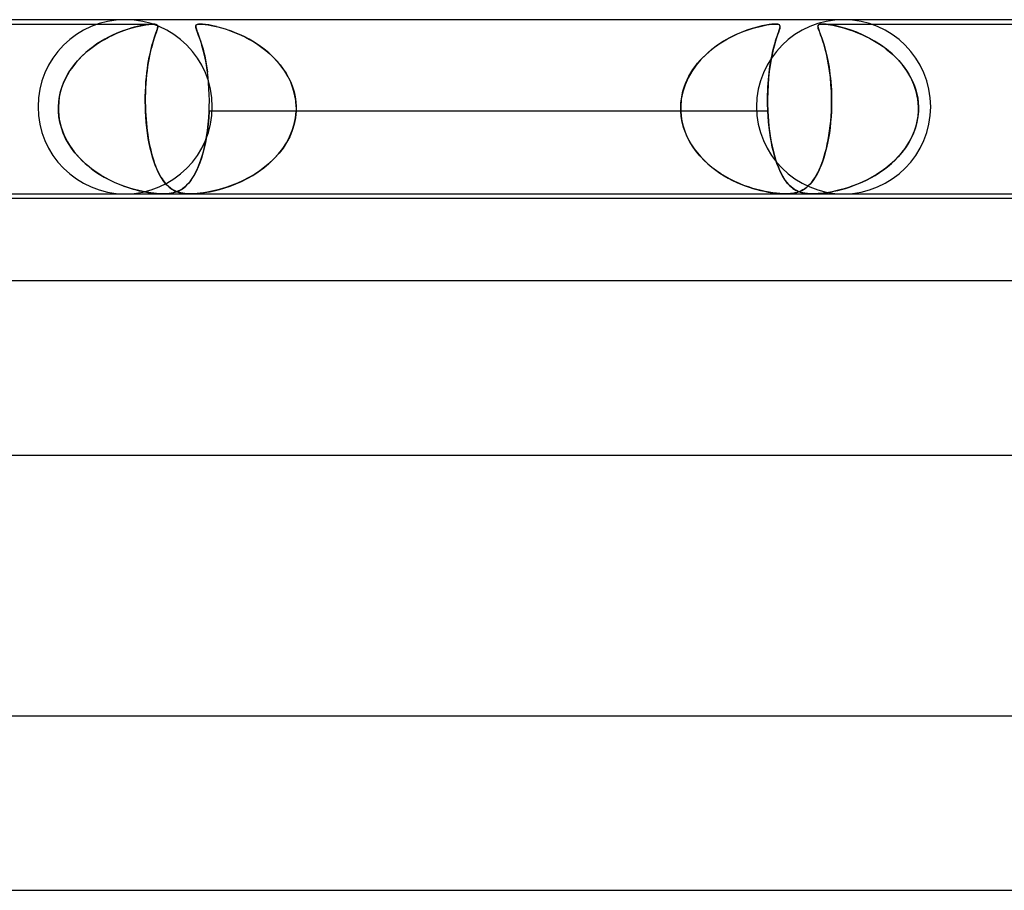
# Model space of a CAD drawing. Header units: millimetres. Extents: x -273 to 273, y -2 to 200.
# Tile 20 of 61: x -118 to -95, y 180 to 200. Entities that reach past the tile are written whole.
import ezdxf

# ---------------------------------------------------------------- set-up
doc = ezdxf.new("R2010")
doc.units = ezdxf.units.MM
doc.layers.add('HIDDEN', color=7, linetype='Continuous')
doc.layers.add('THICK', color=7, linetype='Continuous')

msp = doc.modelspace()

# ---------------------------------------------------------------- linework, layer by layer
at = {"layer": 'HIDDEN'}
for p, q in [((-128.064, 199.9), (-114.856, 199.9)), ((-114.907, 199.898), (-114.961, 199.893)), ((-114.96, 199.893), (-114.902, 199.898)), ((-114.86, 199.9), (-114.907, 199.898)), ((-114.902, 199.898), (-114.853, 199.9)), ((-114.819, 199.898), (-114.86, 199.9)), ((-114.853, 199.9), (-114.816, 199.898)), ((-114.79, 199.893), (-114.819, 199.898)), ((-114.816, 199.898), (-114.789, 199.893)), ((-113.847, 199.891), (-113.817, 199.898)), ((-113.818, 199.897), (-113.847, 199.891)), ((-113.777, 199.9), (-113.818, 199.897)), ((-113.817, 199.898), (-113.775, 199.9)), ((-113.721, 199.898), (-113.777, 199.9)), ((-113.775, 199.9), (-113.723, 199.898)), ((-113.723, 199.898), (-113.662, 199.892)), ((-113.653, 199.891), (-113.721, 199.898)), ((-100.655, 199.895), (-100.608, 199.899)), ((-100.605, 199.899), (-100.652, 199.895)), ((-100.608, 199.899), (-100.568, 199.9)), ((-100.566, 199.9), (-100.605, 199.899)), ((-100.568, 199.9), (-100.535, 199.899)), ((-100.533, 199.899), (-100.566, 199.9)), ((-100.535, 199.899), (-100.508, 199.895)), ((-100.507, 199.895), (-100.533, 199.899)), ((-99.518, 199.899), (-99.543, 199.895)), ((-99.543, 199.895), (-99.517, 199.899)), ((-99.486, 199.9), (-99.518, 199.899)), ((-99.517, 199.899), (-99.484, 199.9)), ((-99.447, 199.899), (-99.486, 199.9)), ((-99.485, 199.9), (-86.277, 199.9)), ((-99.484, 199.9), (-99.446, 199.899)), ((-99.4, 199.895), (-99.447, 199.899)), ((-99.446, 199.899), (-99.402, 199.895)), ((-115.703, 199.682), (-115.791, 199.642)), ((-115.783, 199.646), (-115.688, 199.689)), ((-115.617, 199.718), (-115.703, 199.682)), ((-115.688, 199.689), (-115.595, 199.726)), ((-115.533, 199.75), (-115.617, 199.718)), ((-115.595, 199.726), (-115.506, 199.759)), ((-115.45, 199.778), (-115.533, 199.75)), ((-115.506, 199.759), (-115.42, 199.788)), ((-115.371, 199.803), (-115.45, 199.778)), ((-115.42, 199.788), (-115.338, 199.813)), ((-115.294, 199.825), (-115.371, 199.803)), ((-115.338, 199.813), (-115.257, 199.835)), ((-115.222, 199.844), (-115.294, 199.825)), ((-115.257, 199.835), (-115.177, 199.854)), ((-115.153, 199.859), (-115.222, 199.844)), ((-115.177, 199.854), (-115.099, 199.87)), ((-115.086, 199.873), (-115.153, 199.859)), ((-115.099, 199.87), (-115.027, 199.883)), ((-115.021, 199.884), (-115.086, 199.873)), ((-115.027, 199.883), (-114.96, 199.893)), ((-114.961, 199.893), (-115.021, 199.884)), ((-114.796, 199.682), (-114.81, 199.642)), ((-114.808, 199.646), (-114.793, 199.689)), ((-114.783, 199.718), (-114.796, 199.682)), ((-114.793, 199.689), (-114.78, 199.726)), ((-114.769, 199.883), (-114.79, 199.893)), ((-114.789, 199.893), (-114.771, 199.884)), ((-114.772, 199.75), (-114.783, 199.718)), ((-114.78, 199.726), (-114.769, 199.759)), ((-114.763, 199.778), (-114.772, 199.75)), ((-114.771, 199.884), (-114.759, 199.873)), ((-114.757, 199.87), (-114.769, 199.883)), ((-114.769, 199.759), (-114.76, 199.788)), ((-114.756, 199.803), (-114.763, 199.778)), ((-114.76, 199.788), (-114.754, 199.813)), ((-114.759, 199.873), (-114.752, 199.859)), ((-114.751, 199.854), (-114.757, 199.87)), ((-114.752, 199.825), (-114.756, 199.803)), ((-114.754, 199.813), (-114.751, 199.835)), ((-114.752, 199.859), (-114.75, 199.844)), ((-114.75, 199.844), (-114.752, 199.825)), ((-114.751, 199.835), (-114.751, 199.854)), ((-113.875, 199.866), (-113.879, 199.849)), ((-113.879, 199.844), (-113.876, 199.863)), ((-113.879, 199.849), (-113.878, 199.83)), ((-113.876, 199.821), (-113.879, 199.844)), ((-113.878, 199.83), (-113.873, 199.806)), ((-113.876, 199.863), (-113.866, 199.879)), ((-113.87, 199.795), (-113.876, 199.821)), ((-113.865, 199.88), (-113.875, 199.866)), ((-113.873, 199.806), (-113.865, 199.779)), ((-113.86, 199.764), (-113.87, 199.795)), ((-113.866, 199.879), (-113.847, 199.891)), ((-113.847, 199.891), (-113.865, 199.88)), ((-113.865, 199.779), (-113.854, 199.747)), ((-113.847, 199.728), (-113.86, 199.764)), ((-113.854, 199.747), (-113.84, 199.71)), ((-113.831, 199.686), (-113.847, 199.728)), ((-113.84, 199.71), (-113.825, 199.669)), ((-113.813, 199.637), (-113.831, 199.686)), ((-113.662, 199.892), (-113.595, 199.882)), ((-113.575, 199.879), (-113.653, 199.891)), ((-113.595, 199.882), (-113.523, 199.869)), ((-113.49, 199.862), (-113.575, 199.879)), ((-113.523, 199.869), (-113.448, 199.853)), ((-113.4, 199.842), (-113.49, 199.862)), ((-113.448, 199.853), (-113.371, 199.835)), ((-113.371, 199.835), (-113.29, 199.813)), ((-113.29, 199.813), (-113.205, 199.787)), ((-113.205, 199.787), (-113.116, 199.757)), ((-113.116, 199.757), (-113.024, 199.724)), ((-112.987, 199.709), (-113.093, 199.749)), ((-113.024, 199.724), (-112.93, 199.685)), ((-112.878, 199.663), (-112.987, 199.709)), ((-112.93, 199.685), (-112.834, 199.643)), ((-101.511, 199.638), (-101.434, 199.673)), ((-101.352, 199.708), (-101.485, 199.65)), ((-101.434, 199.673), (-101.359, 199.705)), ((-101.359, 199.705), (-101.286, 199.734)), ((-101.225, 199.756), (-101.352, 199.708)), ((-101.286, 199.734), (-101.215, 199.76)), ((-101.104, 199.796), (-101.225, 199.756)), ((-101.215, 199.76), (-101.146, 199.783)), ((-101.146, 199.783), (-101.079, 199.804)), ((-100.989, 199.829), (-101.104, 199.796)), ((-101.079, 199.804), (-101.015, 199.822)), ((-101.015, 199.822), (-100.95, 199.839)), ((-100.882, 199.855), (-100.989, 199.829)), ((-100.95, 199.839), (-100.886, 199.854)), ((-100.886, 199.854), (-100.823, 199.868)), ((-100.788, 199.875), (-100.882, 199.855)), ((-100.823, 199.868), (-100.763, 199.879)), ((-100.712, 199.887), (-100.788, 199.875)), ((-100.763, 199.879), (-100.707, 199.888)), ((-100.652, 199.895), (-100.712, 199.887)), ((-100.707, 199.888), (-100.655, 199.895)), ((-100.521, 199.638), (-100.509, 199.673)), ((-100.497, 199.708), (-100.517, 199.65)), ((-100.509, 199.673), (-100.498, 199.705)), ((-100.508, 199.895), (-100.486, 199.887)), ((-100.488, 199.888), (-100.507, 199.895)), ((-100.498, 199.705), (-100.488, 199.734)), ((-100.48, 199.756), (-100.497, 199.708)), ((-100.474, 199.879), (-100.488, 199.888)), ((-100.488, 199.734), (-100.479, 199.76)), ((-100.486, 199.887), (-100.47, 199.875)), ((-100.468, 199.796), (-100.48, 199.756)), ((-100.479, 199.76), (-100.472, 199.783)), ((-100.466, 199.868), (-100.474, 199.879)), ((-100.472, 199.783), (-100.466, 199.804)), ((-100.47, 199.875), (-100.462, 199.855)), ((-100.462, 199.829), (-100.468, 199.796)), ((-100.462, 199.854), (-100.466, 199.868)), ((-100.466, 199.804), (-100.463, 199.822)), ((-100.463, 199.822), (-100.461, 199.839)), ((-100.462, 199.855), (-100.462, 199.829)), ((-100.461, 199.839), (-100.462, 199.854)), ((-99.589, 199.856), (-99.58, 199.875)), ((-99.588, 199.859), (-99.589, 199.846)), ((-99.588, 199.831), (-99.589, 199.856)), ((-99.589, 199.846), (-99.588, 199.83)), ((-99.583, 199.871), (-99.588, 199.859)), ((-99.581, 199.798), (-99.588, 199.831)), ((-99.588, 199.83), (-99.585, 199.813)), ((-99.585, 199.813), (-99.58, 199.792)), ((-99.575, 199.881), (-99.583, 199.871)), ((-99.568, 199.758), (-99.581, 199.798)), ((-99.58, 199.875), (-99.565, 199.887)), ((-99.58, 199.792), (-99.572, 199.77)), ((-99.561, 199.889), (-99.575, 199.881)), ((-99.572, 199.77), (-99.563, 199.745)), ((-99.55, 199.71), (-99.568, 199.758)), ((-99.565, 199.887), (-99.543, 199.895)), ((-99.563, 199.745), (-99.553, 199.717)), ((-99.543, 199.895), (-99.561, 199.889)), ((-99.553, 199.717), (-99.541, 199.686)), ((-99.529, 199.653), (-99.55, 199.71)), ((-99.541, 199.686), (-99.529, 199.652)), ((-99.402, 199.895), (-99.353, 199.889)), ((-99.34, 199.887), (-99.4, 199.895)), ((-99.353, 199.889), (-99.3, 199.881)), ((-99.265, 199.875), (-99.34, 199.887)), ((-99.3, 199.881), (-99.244, 199.871)), ((-99.173, 199.856), (-99.265, 199.875)), ((-99.244, 199.871), (-99.187, 199.859)), ((-99.187, 199.859), (-99.128, 199.846)), ((-99.066, 199.831), (-99.173, 199.856)), ((-99.128, 199.846), (-99.066, 199.83)), ((-98.95, 199.798), (-99.066, 199.831)), ((-99.066, 199.83), (-99, 199.813)), ((-99, 199.813), (-98.933, 199.792)), ((-98.828, 199.758), (-98.95, 199.798)), ((-98.933, 199.792), (-98.862, 199.77)), ((-98.862, 199.77), (-98.79, 199.745)), ((-98.699, 199.71), (-98.828, 199.758)), ((-98.79, 199.745), (-98.717, 199.717)), ((-98.717, 199.717), (-98.641, 199.686)), ((-98.565, 199.653), (-98.699, 199.71)), ((-98.641, 199.686), (-98.565, 199.652)), ((-116.167, 199.429), (-116.073, 199.49)), ((-116.059, 199.498), (-116.147, 199.442)), ((-116.073, 199.49), (-115.977, 199.547)), ((-115.969, 199.551), (-116.059, 199.498)), ((-115.977, 199.547), (-115.88, 199.599)), ((-115.88, 199.599), (-115.969, 199.551)), ((-115.88, 199.599), (-115.783, 199.646)), ((-115.791, 199.642), (-115.88, 199.599)), ((-114.877, 199.429), (-114.859, 199.49)), ((-114.857, 199.498), (-114.873, 199.442)), ((-114.859, 199.49), (-114.842, 199.547)), ((-114.84, 199.551), (-114.857, 199.498)), ((-114.842, 199.547), (-114.825, 199.599)), ((-114.824, 199.599), (-114.84, 199.551)), ((-114.825, 199.599), (-114.808, 199.646)), ((-114.81, 199.642), (-114.824, 199.599)), ((-113.825, 199.669), (-113.808, 199.624)), ((-113.793, 199.583), (-113.813, 199.637)), ((-113.808, 199.624), (-113.79, 199.573)), ((-113.772, 199.522), (-113.793, 199.583)), ((-113.79, 199.573), (-113.771, 199.518)), ((-113.75, 199.453), (-113.772, 199.522)), ((-113.771, 199.518), (-113.752, 199.458)), ((-113.752, 199.458), (-113.732, 199.392)), ((-113.728, 199.378), (-113.75, 199.453)), ((-112.766, 199.61), (-112.878, 199.663)), ((-112.834, 199.643), (-112.738, 199.596)), ((-112.652, 199.55), (-112.766, 199.61)), ((-112.738, 199.596), (-112.641, 199.544)), ((-112.537, 199.483), (-112.652, 199.55)), ((-112.641, 199.544), (-112.546, 199.488)), ((-112.546, 199.488), (-112.451, 199.427)), ((-112.422, 199.408), (-112.537, 199.483)), ((-101.758, 199.505), (-101.895, 199.416)), ((-101.89, 199.419), (-101.817, 199.468)), ((-101.817, 199.468), (-101.741, 199.515)), ((-101.621, 199.583), (-101.758, 199.505)), ((-101.741, 199.515), (-101.665, 199.559)), ((-101.665, 199.559), (-101.588, 199.6)), ((-101.485, 199.65), (-101.621, 199.583)), ((-101.588, 199.6), (-101.511, 199.638)), ((-100.565, 199.505), (-100.591, 199.416)), ((-100.589, 199.419), (-100.575, 199.468)), ((-100.575, 199.468), (-100.562, 199.515)), ((-100.54, 199.583), (-100.565, 199.505)), ((-100.562, 199.515), (-100.548, 199.559)), ((-100.548, 199.559), (-100.534, 199.6)), ((-100.517, 199.65), (-100.54, 199.583)), ((-100.534, 199.6), (-100.521, 199.638)), ((-99.504, 199.586), (-99.529, 199.653)), ((-99.529, 199.652), (-99.515, 199.615)), ((-99.515, 199.615), (-99.501, 199.575)), ((-99.478, 199.509), (-99.504, 199.586)), ((-99.501, 199.575), (-99.486, 199.532)), ((-99.486, 199.532), (-99.47, 199.485)), ((-99.45, 199.422), (-99.478, 199.509)), ((-99.47, 199.485), (-99.454, 199.435)), ((-98.429, 199.586), (-98.565, 199.653)), ((-98.565, 199.652), (-98.487, 199.615)), ((-98.487, 199.615), (-98.408, 199.575)), ((-98.29, 199.509), (-98.429, 199.586)), ((-98.408, 199.575), (-98.33, 199.532)), ((-98.33, 199.532), (-98.251, 199.485)), ((-98.153, 199.422), (-98.29, 199.509)), ((-98.251, 199.485), (-98.173, 199.435)), ((-116.515, 199.14), (-116.433, 199.219)), ((-116.405, 199.244), (-116.486, 199.169)), ((-116.433, 199.219), (-116.347, 199.293)), ((-116.321, 199.314), (-116.405, 199.244)), ((-116.347, 199.293), (-116.258, 199.363)), ((-116.235, 199.38), (-116.321, 199.314)), ((-116.258, 199.363), (-116.167, 199.429)), ((-116.147, 199.442), (-116.235, 199.38)), ((-114.946, 199.14), (-114.929, 199.219)), ((-114.924, 199.244), (-114.94, 199.169)), ((-114.929, 199.219), (-114.912, 199.293)), ((-114.907, 199.314), (-114.924, 199.244)), ((-114.912, 199.293), (-114.895, 199.363)), ((-114.89, 199.38), (-114.907, 199.314)), ((-114.895, 199.363), (-114.877, 199.429)), ((-114.873, 199.442), (-114.89, 199.38)), ((-113.732, 199.392), (-113.712, 199.322)), ((-113.705, 199.296), (-113.728, 199.378)), ((-113.712, 199.322), (-113.693, 199.246)), ((-113.684, 199.208), (-113.705, 199.296)), ((-113.693, 199.246), (-113.674, 199.166)), ((-112.451, 199.427), (-112.358, 199.362)), ((-112.311, 199.326), (-112.422, 199.408)), ((-112.358, 199.362), (-112.267, 199.291)), ((-112.203, 199.237), (-112.311, 199.326)), ((-112.267, 199.291), (-112.179, 199.216)), ((-112.101, 199.141), (-112.203, 199.237)), ((-102.168, 199.195), (-102.102, 199.255)), ((-102.03, 199.315), (-102.159, 199.204)), ((-102.102, 199.255), (-102.033, 199.313)), ((-102.033, 199.313), (-101.963, 199.367)), ((-101.895, 199.416), (-102.03, 199.315)), ((-101.963, 199.367), (-101.89, 199.419)), ((-100.644, 199.195), (-100.631, 199.255)), ((-100.617, 199.315), (-100.642, 199.204)), ((-100.631, 199.255), (-100.617, 199.313)), ((-100.591, 199.416), (-100.617, 199.315)), ((-100.617, 199.313), (-100.603, 199.367)), ((-100.603, 199.367), (-100.589, 199.419)), ((-99.454, 199.435), (-99.439, 199.382)), ((-99.422, 199.324), (-99.45, 199.422)), ((-99.439, 199.382), (-99.423, 199.324)), ((-99.423, 199.324), (-99.407, 199.263)), ((-99.395, 199.214), (-99.422, 199.324)), ((-99.407, 199.263), (-99.391, 199.199)), ((-98.173, 199.435), (-98.095, 199.382)), ((-98.018, 199.324), (-98.153, 199.422)), ((-98.095, 199.382), (-98.019, 199.324)), ((-98.019, 199.324), (-97.944, 199.263)), ((-97.887, 199.214), (-98.018, 199.324)), ((-97.944, 199.263), (-97.87, 199.199)), ((-116.636, 199.006), (-116.704, 198.919)), ((-116.667, 198.969), (-116.593, 199.057)), ((-116.563, 199.089), (-116.636, 199.006)), ((-116.593, 199.057), (-116.515, 199.14)), ((-116.486, 199.169), (-116.563, 199.089)), ((-114.97, 199.006), (-114.984, 198.919)), ((-114.976, 198.969), (-114.962, 199.057)), ((-114.956, 199.089), (-114.97, 199.006)), ((-114.962, 199.057), (-114.946, 199.14)), ((-114.94, 199.169), (-114.956, 199.089)), ((-113.663, 199.113), (-113.684, 199.208)), ((-113.674, 199.166), (-113.656, 199.08)), ((-113.643, 199.012), (-113.663, 199.113)), ((-113.656, 199.08), (-113.639, 198.989)), ((-113.625, 198.905), (-113.643, 199.012)), ((-112.179, 199.216), (-112.095, 199.135)), ((-112.004, 199.039), (-112.101, 199.141)), ((-112.095, 199.135), (-112.014, 199.05)), ((-112.014, 199.05), (-111.939, 198.961)), ((-111.915, 198.93), (-112.004, 199.039)), ((-102.408, 198.927), (-102.352, 198.998)), ((-102.279, 199.083), (-102.389, 198.952)), ((-102.352, 198.998), (-102.294, 199.067)), ((-102.294, 199.067), (-102.232, 199.132)), ((-102.159, 199.204), (-102.279, 199.083)), ((-102.232, 199.132), (-102.168, 199.195)), ((-100.692, 198.928), (-100.681, 198.998)), ((-100.666, 199.083), (-100.688, 198.952)), ((-100.681, 198.998), (-100.669, 199.067)), ((-100.669, 199.067), (-100.657, 199.132)), ((-100.642, 199.204), (-100.666, 199.083)), ((-100.657, 199.132), (-100.644, 199.195)), ((-99.368, 199.093), (-99.395, 199.214)), ((-99.391, 199.199), (-99.376, 199.131)), ((-99.376, 199.131), (-99.362, 199.06)), ((-99.344, 198.963), (-99.368, 199.093)), ((-99.362, 199.06), (-99.348, 198.987)), ((-97.763, 199.093), (-97.887, 199.214)), ((-97.87, 199.199), (-97.8, 199.131)), ((-97.8, 199.131), (-97.733, 199.06)), ((-97.65, 198.963), (-97.763, 199.093)), ((-97.733, 199.06), (-97.669, 198.986)), ((-116.855, 198.678), (-116.798, 198.779)), ((-116.767, 198.829), (-116.825, 198.734)), ((-116.798, 198.779), (-116.735, 198.876)), ((-116.704, 198.919), (-116.767, 198.829)), ((-116.735, 198.876), (-116.667, 198.969)), ((-115.013, 198.678), (-115.002, 198.779)), ((-114.996, 198.829), (-115.007, 198.734)), ((-115.002, 198.779), (-114.99, 198.876)), ((-114.984, 198.919), (-114.996, 198.829)), ((-114.99, 198.876), (-114.976, 198.969)), ((-113.639, 198.989), (-113.624, 198.894)), ((-113.609, 198.791), (-113.625, 198.905)), ((-113.624, 198.894), (-113.61, 198.794)), ((-113.595, 198.672), (-113.609, 198.791)), ((-111.939, 198.961), (-111.869, 198.867)), ((-111.833, 198.814), (-111.915, 198.93)), ((-111.869, 198.867), (-111.805, 198.77)), ((-111.76, 198.691), (-111.833, 198.814)), ((-111.805, 198.77), (-111.748, 198.668)), ((-102.487, 198.811), (-102.572, 198.662)), ((-102.553, 198.699), (-102.508, 198.778)), ((-102.508, 198.778), (-102.46, 198.854)), ((-102.389, 198.952), (-102.487, 198.811)), ((-102.46, 198.854), (-102.408, 198.927)), ((-100.707, 198.811), (-100.723, 198.662)), ((-100.72, 198.699), (-100.711, 198.778)), ((-100.711, 198.778), (-100.702, 198.854)), ((-100.688, 198.952), (-100.707, 198.811)), ((-100.702, 198.854), (-100.692, 198.928)), ((-99.348, 198.987), (-99.335, 198.909)), ((-99.322, 198.822), (-99.344, 198.963)), ((-99.335, 198.909), (-99.323, 198.829)), ((-99.323, 198.829), (-99.313, 198.746)), ((-99.304, 198.672), (-99.322, 198.822)), ((-97.669, 198.986), (-97.609, 198.909)), ((-97.548, 198.822), (-97.65, 198.963)), ((-97.609, 198.909), (-97.552, 198.829)), ((-97.552, 198.829), (-97.5, 198.746)), ((-97.459, 198.672), (-97.548, 198.822)), ((-116.948, 198.463), (-116.905, 198.573)), ((-116.876, 198.636), (-116.921, 198.535)), ((-116.905, 198.573), (-116.855, 198.678)), ((-116.825, 198.734), (-116.876, 198.636)), ((-115.029, 198.463), (-115.022, 198.573)), ((-115.016, 198.636), (-115.024, 198.535)), ((-115.022, 198.573), (-115.013, 198.678)), ((-115.007, 198.734), (-115.016, 198.636)), ((-113.584, 198.546), (-113.595, 198.672)), ((-113.575, 198.415), (-113.584, 198.546)), ((-111.698, 198.563), (-111.76, 198.691)), ((-111.748, 198.668), (-111.698, 198.563)), ((-111.646, 198.428), (-111.698, 198.563)), ((-111.698, 198.563), (-111.655, 198.454)), ((-102.572, 198.662), (-102.642, 198.505)), ((-102.63, 198.534), (-102.594, 198.618)), ((-102.594, 198.618), (-102.553, 198.699)), ((-100.723, 198.662), (-100.735, 198.505)), ((-100.733, 198.534), (-100.727, 198.618)), ((-100.727, 198.618), (-100.72, 198.699)), ((-99.313, 198.746), (-99.303, 198.66)), ((-99.29, 198.514), (-99.304, 198.672)), ((-99.303, 198.66), (-99.295, 198.571)), ((-99.295, 198.571), (-99.288, 198.48)), ((-97.5, 198.746), (-97.453, 198.66)), ((-97.386, 198.514), (-97.459, 198.672)), ((-97.453, 198.66), (-97.41, 198.571)), ((-97.41, 198.571), (-97.374, 198.48)), ((-116.989, 198.326), (-117.012, 198.219)), ((-117.008, 198.236), (-116.982, 198.351)), ((-116.959, 198.432), (-116.989, 198.326)), ((-116.982, 198.351), (-116.948, 198.463)), ((-116.921, 198.535), (-116.959, 198.432)), ((-115.037, 198.236), (-115.034, 198.351)), ((-115.035, 198.326), (-115.037, 198.219)), ((-115.031, 198.432), (-115.035, 198.326)), ((-115.034, 198.351), (-115.029, 198.463)), ((-115.024, 198.535), (-115.031, 198.432)), ((-113.569, 198.279), (-113.575, 198.415)), ((-111.655, 198.454), (-111.621, 198.343)), ((-111.608, 198.288), (-111.646, 198.428)), ((-111.621, 198.343), (-111.596, 198.23)), ((-102.694, 198.341), (-102.728, 198.172)), ((-102.71, 198.273), (-102.689, 198.361)), ((-102.642, 198.505), (-102.694, 198.341)), ((-102.689, 198.361), (-102.662, 198.449)), ((-102.662, 198.449), (-102.63, 198.534)), ((-100.743, 198.341), (-100.746, 198.172)), ((-100.745, 198.273), (-100.742, 198.361)), ((-100.735, 198.505), (-100.743, 198.341)), ((-100.742, 198.361), (-100.739, 198.449)), ((-100.739, 198.449), (-100.733, 198.534)), ((-99.28, 198.348), (-99.29, 198.514)), ((-99.288, 198.48), (-99.282, 198.388)), ((-99.282, 198.388), (-99.278, 198.293)), ((-99.276, 198.176), (-99.28, 198.348)), ((-97.331, 198.348), (-97.386, 198.514)), ((-97.374, 198.48), (-97.343, 198.388)), ((-97.343, 198.388), (-97.317, 198.293)), ((-97.295, 198.176), (-97.331, 198.348)), ((-117.033, 198), (-117.026, 198.119)), ((-117.026, 198.11), (-117.033, 198)), ((-117.026, 198.119), (-117.008, 198.236)), ((-117.012, 198.219), (-117.026, 198.11)), ((-115.038, 198.119), (-115.037, 198.236)), ((-115.037, 198.219), (-115.038, 198.11)), ((-115.036, 198), (-115.038, 198.119)), ((-115.038, 198.11), (-115.036, 198)), ((-113.567, 198.141), (-113.569, 198.279)), ((-113.569, 198), (-113.567, 198.141)), ((-111.582, 198.145), (-111.608, 198.288)), ((-111.596, 198.23), (-111.579, 198.116)), ((-111.571, 198), (-111.582, 198.145)), ((-111.579, 198.116), (-111.571, 198)), ((-102.728, 198.172), (-102.742, 198)), ((-102.742, 198), (-102.737, 198.092)), ((-102.737, 198.092), (-102.726, 198.183)), ((-102.726, 198.183), (-102.71, 198.273)), ((-100.746, 198.183), (-100.745, 198.273)), ((-100.746, 198.092), (-100.746, 198.183)), ((-100.746, 198.172), (-100.745, 198)), ((-100.745, 198), (-100.746, 198.092)), ((-99.278, 198.293), (-99.276, 198.197)), ((-99.277, 198), (-99.276, 198.176)), ((-99.276, 198.099), (-99.277, 198)), ((-99.276, 198.197), (-99.276, 198.099)), ((-97.317, 198.293), (-97.298, 198.197)), ((-97.298, 198.197), (-97.286, 198.099)), ((-97.28, 198), (-97.295, 198.176)), ((-97.286, 198.099), (-97.28, 198)), ((-117.034, 197.983), (-117.033, 198)), ((-117.033, 198), (-117.034, 197.983)), ((-117.034, 197.967), (-117.034, 197.983)), ((-117.034, 197.983), (-117.034, 197.967)), ((-117.034, 197.95), (-117.034, 197.967)), ((-117.034, 197.967), (-117.034, 197.95)), ((-117.033, 197.933), (-117.034, 197.95)), ((-117.034, 197.95), (-117.033, 197.933)), ((-117.033, 197.917), (-117.033, 197.933)), ((-117.033, 197.933), (-117.033, 197.917)), ((-117.032, 197.9), (-117.033, 197.917)), ((-117.033, 197.917), (-117.032, 197.9)), ((-117.021, 197.771), (-117.032, 197.9)), ((-117.032, 197.9), (-117.025, 197.807)), ((-115.036, 198), (-115.035, 197.983)), ((-115.035, 197.983), (-115.036, 198)), ((-115.035, 197.983), (-115.035, 197.967)), ((-115.035, 197.967), (-115.035, 197.983)), ((-115.035, 197.967), (-115.034, 197.95)), ((-115.034, 197.95), (-115.035, 197.967)), ((-115.034, 197.95), (-115.034, 197.933)), ((-115.034, 197.933), (-115.034, 197.95)), ((-115.034, 197.933), (-115.033, 197.917)), ((-115.033, 197.917), (-115.034, 197.933)), ((-115.033, 197.917), (-115.032, 197.9)), ((-115.032, 197.9), (-115.033, 197.917)), ((-115.032, 197.9), (-115.028, 197.807)), ((-115.025, 197.771), (-115.032, 197.9)), ((-113.572, 197.9), (-113.581, 197.747)), ((-113.581, 197.747), (-113.572, 197.9)), ((-113.572, 197.9), (-113.571, 197.917)), ((-102.741, 197.9), (-113.572, 197.9)), ((-113.571, 197.933), (-113.57, 197.95)), ((-113.571, 197.917), (-113.571, 197.933)), ((-113.57, 197.967), (-113.569, 197.983)), ((-113.57, 197.95), (-113.57, 197.967)), ((-113.569, 197.983), (-113.569, 198)), ((-111.587, 197.747), (-111.572, 197.9)), ((-111.572, 197.9), (-111.587, 197.747)), ((-111.571, 197.933), (-111.572, 197.917)), ((-111.572, 197.917), (-111.572, 197.9)), ((-100.741, 197.9), (-111.572, 197.9)), ((-111.571, 198), (-111.571, 197.983)), ((-111.571, 197.983), (-111.571, 197.967)), ((-111.571, 197.967), (-111.571, 197.95)), ((-111.571, 197.95), (-111.571, 197.933)), ((-102.742, 197.983), (-102.742, 198)), ((-102.742, 198), (-102.742, 197.983)), ((-102.742, 197.967), (-102.742, 197.983)), ((-102.742, 197.983), (-102.742, 197.967)), ((-102.742, 197.95), (-102.742, 197.967)), ((-102.742, 197.967), (-102.742, 197.95)), ((-102.742, 197.933), (-102.742, 197.95)), ((-102.742, 197.95), (-102.742, 197.933)), ((-102.742, 197.917), (-102.742, 197.933)), ((-102.742, 197.933), (-102.742, 197.917)), ((-102.741, 197.9), (-102.742, 197.917)), ((-102.742, 197.917), (-102.741, 197.9)), ((-102.73, 197.774), (-102.741, 197.9)), ((-102.741, 197.9), (-102.731, 197.784)), ((-100.745, 198), (-100.744, 197.983)), ((-100.744, 197.983), (-100.745, 198)), ((-100.744, 197.983), (-100.744, 197.967)), ((-100.744, 197.967), (-100.744, 197.983)), ((-100.744, 197.967), (-100.743, 197.95)), ((-100.743, 197.95), (-100.744, 197.967)), ((-100.743, 197.95), (-100.742, 197.933)), ((-100.742, 197.933), (-100.743, 197.95)), ((-100.742, 197.933), (-100.742, 197.917)), ((-100.742, 197.917), (-100.742, 197.933)), ((-100.742, 197.917), (-100.741, 197.9)), ((-100.741, 197.9), (-100.742, 197.917)), ((-100.741, 197.9), (-100.735, 197.784)), ((-100.734, 197.774), (-100.741, 197.9)), ((-99.281, 197.9), (-99.288, 197.771)), ((-99.287, 197.786), (-99.281, 197.9)), ((-99.28, 197.917), (-99.281, 197.9)), ((-99.281, 197.9), (-99.28, 197.917)), ((-99.279, 197.933), (-99.28, 197.917)), ((-99.28, 197.917), (-99.279, 197.933)), ((-99.278, 197.967), (-99.279, 197.95)), ((-99.279, 197.95), (-99.278, 197.967)), ((-99.279, 197.95), (-99.279, 197.933)), ((-99.279, 197.933), (-99.279, 197.95)), ((-99.277, 198), (-99.278, 197.983)), ((-99.278, 197.983), (-99.277, 198)), ((-99.278, 197.983), (-99.278, 197.967)), ((-99.278, 197.967), (-99.278, 197.983)), ((-97.281, 197.9), (-97.292, 197.771)), ((-97.29, 197.786), (-97.281, 197.9)), ((-97.281, 197.9), (-97.28, 197.917)), ((-97.28, 197.917), (-97.281, 197.9)), ((-97.28, 197.983), (-97.28, 198)), ((-97.28, 198), (-97.28, 197.983)), ((-97.279, 197.967), (-97.28, 197.983)), ((-97.28, 197.983), (-97.279, 197.967)), ((-97.28, 197.933), (-97.279, 197.95)), ((-97.279, 197.95), (-97.28, 197.933)), ((-97.28, 197.917), (-97.28, 197.933)), ((-97.28, 197.933), (-97.28, 197.917)), ((-97.279, 197.95), (-97.279, 197.967)), ((-97.279, 197.967), (-97.279, 197.95)), ((-117.025, 197.807), (-117.013, 197.715)), ((-116.999, 197.643), (-117.021, 197.771)), ((-117.013, 197.715), (-116.994, 197.624)), ((-116.965, 197.517), (-116.999, 197.643)), ((-115.028, 197.807), (-115.021, 197.715)), ((-115.015, 197.643), (-115.025, 197.771)), ((-115.021, 197.715), (-115.013, 197.624)), ((-115.002, 197.517), (-115.015, 197.643)), ((-113.581, 197.747), (-113.594, 197.598)), ((-113.594, 197.597), (-113.581, 197.747)), ((-111.617, 197.597), (-111.587, 197.747)), ((-111.587, 197.747), (-111.617, 197.598)), ((-102.731, 197.784), (-102.713, 197.668)), ((-102.709, 197.649), (-102.73, 197.774)), ((-102.713, 197.668), (-102.685, 197.554)), ((-102.677, 197.526), (-102.709, 197.649)), ((-100.735, 197.784), (-100.726, 197.668)), ((-100.725, 197.65), (-100.734, 197.774)), ((-100.726, 197.668), (-100.715, 197.554)), ((-100.712, 197.527), (-100.725, 197.65)), ((-99.298, 197.643), (-99.312, 197.517)), ((-99.307, 197.559), (-99.296, 197.672)), ((-99.288, 197.771), (-99.298, 197.643)), ((-99.296, 197.672), (-99.287, 197.786)), ((-97.315, 197.643), (-97.349, 197.517)), ((-97.336, 197.559), (-97.309, 197.672)), ((-97.292, 197.771), (-97.315, 197.643)), ((-97.309, 197.672), (-97.29, 197.786)), ((-116.994, 197.624), (-116.97, 197.533)), ((-116.97, 197.533), (-116.941, 197.445)), ((-116.921, 197.393), (-116.965, 197.517)), ((-116.941, 197.445), (-116.907, 197.359)), ((-115.013, 197.624), (-115.004, 197.533)), ((-115.004, 197.533), (-114.993, 197.445)), ((-114.986, 197.393), (-115.002, 197.517)), ((-114.993, 197.445), (-114.981, 197.359)), ((-113.612, 197.452), (-113.633, 197.311)), ((-113.633, 197.308), (-113.612, 197.451)), ((-113.594, 197.598), (-113.612, 197.452)), ((-113.612, 197.451), (-113.594, 197.597)), ((-111.723, 197.309), (-111.663, 197.451)), ((-111.662, 197.452), (-111.722, 197.311)), ((-111.663, 197.451), (-111.617, 197.597)), ((-111.617, 197.598), (-111.662, 197.452)), ((-102.685, 197.554), (-102.649, 197.442)), ((-102.635, 197.406), (-102.677, 197.526)), ((-102.649, 197.442), (-102.605, 197.334)), ((-100.715, 197.554), (-100.702, 197.442)), ((-100.697, 197.408), (-100.712, 197.527)), ((-100.702, 197.442), (-100.686, 197.334)), ((-99.337, 197.342), (-99.321, 197.449)), ((-99.312, 197.517), (-99.328, 197.394)), ((-99.321, 197.449), (-99.307, 197.559)), ((-97.416, 197.342), (-97.372, 197.449)), ((-97.349, 197.517), (-97.393, 197.394)), ((-97.372, 197.449), (-97.336, 197.559)), ((-116.867, 197.273), (-116.921, 197.393)), ((-116.907, 197.359), (-116.868, 197.275)), ((-116.868, 197.275), (-116.825, 197.194)), ((-116.804, 197.158), (-116.867, 197.273)), ((-116.825, 197.194), (-116.777, 197.115)), ((-114.968, 197.273), (-114.986, 197.393)), ((-114.981, 197.359), (-114.968, 197.275)), ((-114.968, 197.275), (-114.954, 197.194)), ((-114.947, 197.158), (-114.968, 197.273)), ((-114.954, 197.194), (-114.938, 197.115)), ((-113.659, 197.171), (-113.633, 197.308)), ((-113.633, 197.311), (-113.658, 197.177)), ((-111.796, 197.171), (-111.723, 197.309)), ((-111.722, 197.311), (-111.793, 197.177)), ((-102.584, 197.29), (-102.635, 197.406)), ((-102.605, 197.334), (-102.553, 197.229)), ((-102.525, 197.178), (-102.584, 197.29)), ((-102.553, 197.229), (-102.495, 197.128)), ((-100.68, 197.292), (-100.697, 197.408)), ((-100.686, 197.334), (-100.669, 197.229)), ((-100.66, 197.18), (-100.68, 197.292)), ((-100.669, 197.229), (-100.65, 197.128)), ((-99.374, 197.139), (-99.354, 197.239)), ((-99.348, 197.276), (-99.369, 197.163)), ((-99.354, 197.239), (-99.337, 197.342)), ((-99.328, 197.394), (-99.348, 197.276)), ((-97.525, 197.139), (-97.467, 197.239)), ((-97.447, 197.276), (-97.51, 197.163)), ((-97.467, 197.239), (-97.416, 197.342)), ((-97.393, 197.394), (-97.447, 197.276)), ((-116.732, 197.048), (-116.804, 197.158)), ((-116.777, 197.115), (-116.726, 197.039)), ((-116.653, 196.942), (-116.732, 197.048)), ((-116.726, 197.039), (-116.671, 196.965)), ((-116.671, 196.965), (-116.613, 196.894)), ((-114.923, 197.048), (-114.947, 197.158)), ((-114.938, 197.115), (-114.921, 197.039)), ((-114.897, 196.942), (-114.923, 197.048)), ((-114.921, 197.039), (-114.903, 196.965)), ((-114.903, 196.965), (-114.885, 196.894)), ((-113.72, 196.918), (-113.688, 197.041)), ((-113.685, 197.05), (-113.716, 196.931)), ((-113.688, 197.041), (-113.659, 197.171)), ((-113.658, 197.177), (-113.685, 197.05)), ((-111.977, 196.918), (-111.881, 197.041)), ((-111.875, 197.05), (-111.967, 196.931)), ((-111.881, 197.041), (-111.796, 197.171)), ((-111.793, 197.177), (-111.875, 197.05)), ((-102.457, 197.07), (-102.525, 197.178)), ((-102.495, 197.128), (-102.43, 197.031)), ((-102.382, 196.967), (-102.457, 197.07)), ((-102.43, 197.031), (-102.359, 196.938)), ((-102.301, 196.87), (-102.382, 196.967)), ((-100.638, 197.072), (-100.66, 197.18)), ((-100.65, 197.128), (-100.628, 197.031)), ((-100.614, 196.97), (-100.638, 197.072)), ((-100.628, 197.031), (-100.606, 196.938)), ((-100.588, 196.872), (-100.614, 196.97)), ((-99.394, 197.054), (-99.42, 196.95)), ((-99.42, 196.95), (-99.396, 197.042)), ((-99.396, 197.042), (-99.374, 197.139)), ((-99.369, 197.163), (-99.394, 197.054)), ((-97.581, 197.054), (-97.66, 196.95)), ((-97.66, 196.95), (-97.59, 197.042)), ((-97.59, 197.042), (-97.525, 197.139)), ((-97.51, 197.163), (-97.581, 197.054)), ((-116.567, 196.842), (-116.653, 196.942)), ((-116.613, 196.894), (-116.552, 196.826)), ((-116.474, 196.747), (-116.567, 196.842)), ((-116.552, 196.826), (-116.488, 196.761)), ((-116.488, 196.761), (-116.422, 196.699)), ((-116.376, 196.658), (-116.474, 196.747)), ((-114.87, 196.842), (-114.897, 196.942)), ((-114.885, 196.894), (-114.865, 196.826)), ((-114.84, 196.747), (-114.87, 196.842)), ((-114.865, 196.826), (-114.844, 196.761)), ((-114.844, 196.761), (-114.823, 196.699)), ((-114.808, 196.658), (-114.84, 196.747)), ((-113.793, 196.695), (-113.755, 196.803)), ((-113.749, 196.819), (-113.785, 196.714)), ((-113.755, 196.803), (-113.72, 196.918)), ((-113.716, 196.931), (-113.749, 196.819)), ((-112.197, 196.695), (-112.083, 196.803)), ((-112.067, 196.819), (-112.175, 196.714)), ((-112.083, 196.803), (-111.977, 196.918)), ((-111.967, 196.931), (-112.067, 196.819)), ((-102.359, 196.938), (-102.283, 196.85)), ((-102.214, 196.777), (-102.301, 196.87)), ((-102.283, 196.85), (-102.202, 196.766)), ((-102.122, 196.69), (-102.214, 196.777)), ((-102.202, 196.766), (-102.117, 196.686)), ((-100.606, 196.938), (-100.581, 196.85)), ((-100.56, 196.78), (-100.588, 196.872)), ((-100.581, 196.85), (-100.555, 196.766)), ((-100.53, 196.693), (-100.56, 196.78)), ((-100.555, 196.766), (-100.528, 196.686)), ((-99.478, 196.76), (-99.51, 196.673)), ((-99.5, 196.698), (-99.472, 196.778)), ((-99.448, 196.852), (-99.478, 196.76)), ((-99.472, 196.778), (-99.445, 196.862)), ((-99.42, 196.95), (-99.448, 196.852)), ((-99.445, 196.862), (-99.42, 196.95)), ((-97.835, 196.76), (-97.931, 196.673)), ((-97.902, 196.698), (-97.817, 196.778)), ((-97.745, 196.852), (-97.835, 196.76)), ((-97.817, 196.778), (-97.736, 196.862)), ((-97.66, 196.95), (-97.745, 196.852)), ((-97.736, 196.862), (-97.66, 196.95)), ((-116.422, 196.699), (-116.353, 196.639)), ((-116.274, 196.576), (-116.376, 196.658)), ((-116.353, 196.639), (-116.282, 196.583)), ((-116.282, 196.583), (-116.209, 196.529)), ((-116.168, 196.5), (-116.274, 196.576)), ((-116.209, 196.529), (-116.135, 196.477)), ((-114.823, 196.699), (-114.801, 196.639)), ((-114.775, 196.576), (-114.808, 196.658)), ((-114.801, 196.639), (-114.778, 196.583)), ((-114.778, 196.583), (-114.754, 196.529)), ((-114.74, 196.5), (-114.775, 196.576)), ((-114.754, 196.529), (-114.729, 196.477)), ((-113.863, 196.528), (-113.906, 196.446)), ((-113.875, 196.504), (-113.833, 196.595)), ((-113.823, 196.617), (-113.863, 196.528)), ((-113.833, 196.595), (-113.793, 196.695)), ((-113.785, 196.714), (-113.823, 196.617)), ((-112.408, 196.528), (-112.533, 196.446)), ((-112.443, 196.504), (-112.317, 196.595)), ((-112.289, 196.617), (-112.408, 196.528)), ((-112.317, 196.595), (-112.197, 196.695)), ((-112.175, 196.714), (-112.289, 196.617)), ((-102.024, 196.608), (-102.122, 196.69)), ((-102.117, 196.686), (-102.028, 196.611)), ((-102.028, 196.611), (-101.936, 196.541)), ((-101.923, 196.531), (-102.024, 196.608)), ((-101.936, 196.541), (-101.841, 196.475)), ((-101.818, 196.46), (-101.923, 196.531)), ((-100.499, 196.611), (-100.53, 196.693)), ((-100.528, 196.686), (-100.499, 196.611)), ((-100.499, 196.611), (-100.469, 196.541)), ((-100.466, 196.534), (-100.499, 196.611)), ((-100.469, 196.541), (-100.438, 196.475)), ((-100.432, 196.463), (-100.466, 196.534)), ((-99.579, 196.515), (-99.616, 196.444)), ((-99.594, 196.486), (-99.561, 196.552)), ((-99.544, 196.591), (-99.579, 196.515)), ((-99.561, 196.552), (-99.53, 196.623)), ((-99.51, 196.673), (-99.544, 196.591)), ((-99.53, 196.623), (-99.5, 196.698)), ((-98.137, 196.515), (-98.244, 196.444)), ((-98.179, 196.486), (-98.083, 196.552)), ((-98.032, 196.591), (-98.137, 196.515)), ((-98.083, 196.552), (-97.991, 196.623)), ((-97.931, 196.673), (-98.032, 196.591)), ((-97.991, 196.623), (-97.902, 196.698)), ((-116.06, 196.43), (-116.168, 196.5)), ((-116.135, 196.477), (-116.059, 196.429)), ((-115.95, 196.366), (-116.06, 196.43)), ((-116.059, 196.429), (-115.982, 196.384)), ((-115.982, 196.384), (-115.905, 196.342)), ((-115.838, 196.308), (-115.95, 196.366)), ((-115.905, 196.342), (-115.829, 196.303)), ((-115.726, 196.255), (-115.838, 196.308)), ((-115.829, 196.303), (-115.752, 196.267)), ((-114.704, 196.43), (-114.74, 196.5)), ((-114.729, 196.477), (-114.704, 196.429)), ((-114.667, 196.366), (-114.704, 196.43)), ((-114.704, 196.429), (-114.678, 196.384)), ((-114.678, 196.384), (-114.652, 196.342)), ((-114.629, 196.308), (-114.667, 196.366)), ((-114.652, 196.342), (-114.625, 196.303)), ((-114.589, 196.255), (-114.629, 196.308)), ((-114.625, 196.303), (-114.598, 196.267)), ((-114.057, 196.228), (-114.01, 196.284)), ((-113.995, 196.304), (-114.041, 196.246)), ((-114.01, 196.284), (-113.963, 196.349)), ((-113.95, 196.371), (-113.995, 196.304)), ((-113.963, 196.349), (-113.918, 196.422)), ((-113.906, 196.446), (-113.95, 196.371)), ((-113.918, 196.422), (-113.875, 196.504)), ((-112.961, 196.228), (-112.831, 196.284)), ((-112.789, 196.304), (-112.917, 196.246)), ((-112.831, 196.284), (-112.701, 196.349)), ((-112.66, 196.371), (-112.789, 196.304)), ((-112.701, 196.349), (-112.571, 196.422)), ((-112.533, 196.446), (-112.66, 196.371)), ((-112.571, 196.422), (-112.443, 196.504)), ((-101.841, 196.475), (-101.744, 196.414)), ((-101.712, 196.395), (-101.818, 196.46)), ((-101.744, 196.414), (-101.648, 196.359)), ((-101.605, 196.337), (-101.712, 196.395)), ((-101.648, 196.359), (-101.551, 196.309)), ((-101.499, 196.284), (-101.605, 196.337)), ((-101.551, 196.309), (-101.454, 196.263)), ((-101.393, 196.236), (-101.499, 196.284)), ((-100.438, 196.475), (-100.405, 196.414)), ((-100.396, 196.398), (-100.432, 196.463)), ((-100.405, 196.414), (-100.373, 196.359)), ((-100.36, 196.339), (-100.396, 196.398)), ((-100.373, 196.359), (-100.339, 196.309)), ((-100.323, 196.286), (-100.36, 196.339)), ((-100.339, 196.309), (-100.305, 196.263)), ((-100.285, 196.239), (-100.323, 196.286)), ((-99.733, 196.268), (-99.697, 196.315)), ((-99.692, 196.322), (-99.731, 196.271)), ((-99.697, 196.315), (-99.662, 196.367)), ((-99.653, 196.38), (-99.692, 196.322)), ((-99.662, 196.367), (-99.627, 196.424)), ((-99.616, 196.444), (-99.653, 196.38)), ((-99.627, 196.424), (-99.594, 196.486)), ((-98.576, 196.268), (-98.477, 196.315)), ((-98.462, 196.322), (-98.571, 196.271)), ((-98.477, 196.315), (-98.377, 196.367)), ((-98.353, 196.38), (-98.462, 196.322)), ((-98.377, 196.367), (-98.278, 196.424)), ((-98.244, 196.444), (-98.353, 196.38)), ((-98.278, 196.424), (-98.179, 196.486)), ((-115.752, 196.267), (-115.677, 196.234)), ((-115.615, 196.208), (-115.726, 196.255)), ((-115.677, 196.234), (-115.601, 196.203)), ((-115.504, 196.167), (-115.615, 196.208)), ((-115.601, 196.203), (-115.527, 196.175)), ((-115.527, 196.175), (-115.454, 196.15)), ((-115.395, 196.131), (-115.504, 196.167)), ((-115.454, 196.15), (-115.383, 196.127)), ((-115.288, 196.1), (-115.395, 196.131)), ((-115.383, 196.127), (-115.313, 196.107)), ((-115.313, 196.107), (-115.245, 196.088)), ((-115.185, 196.073), (-115.288, 196.1)), ((-115.245, 196.088), (-115.179, 196.072)), ((-115.085, 196.051), (-115.185, 196.073)), ((-115.179, 196.072), (-115.116, 196.058)), ((-115.116, 196.058), (-115.051, 196.045)), ((-114.598, 196.267), (-114.571, 196.234)), ((-114.548, 196.208), (-114.589, 196.255)), ((-114.571, 196.234), (-114.543, 196.203)), ((-114.506, 196.167), (-114.548, 196.208)), ((-114.543, 196.203), (-114.515, 196.175)), ((-114.515, 196.175), (-114.486, 196.15)), ((-114.462, 196.131), (-114.506, 196.167)), ((-114.486, 196.15), (-114.457, 196.127)), ((-114.417, 196.1), (-114.462, 196.131)), ((-114.457, 196.127), (-114.428, 196.107)), ((-114.428, 196.107), (-114.398, 196.088)), ((-114.37, 196.073), (-114.417, 196.1)), ((-114.398, 196.088), (-114.368, 196.072)), ((-114.322, 196.051), (-114.37, 196.073)), ((-114.368, 196.072), (-114.337, 196.058)), ((-114.289, 196.058), (-114.342, 196.038)), ((-114.337, 196.058), (-114.304, 196.045)), ((-114.318, 196.046), (-114.261, 196.071)), ((-114.237, 196.083), (-114.289, 196.058)), ((-114.261, 196.071), (-114.207, 196.101)), ((-114.186, 196.114), (-114.237, 196.083)), ((-114.207, 196.101), (-114.156, 196.136)), ((-114.137, 196.151), (-114.186, 196.114)), ((-114.156, 196.136), (-114.106, 196.178)), ((-114.088, 196.195), (-114.137, 196.151)), ((-114.106, 196.178), (-114.057, 196.228)), ((-114.041, 196.246), (-114.088, 196.195)), ((-113.51, 196.058), (-113.612, 196.038)), ((-113.567, 196.046), (-113.453, 196.071)), ((-113.401, 196.083), (-113.51, 196.058)), ((-113.453, 196.071), (-113.334, 196.101)), ((-113.286, 196.114), (-113.401, 196.083)), ((-113.334, 196.101), (-113.213, 196.136)), ((-113.167, 196.151), (-113.286, 196.114)), ((-113.213, 196.136), (-113.088, 196.178)), ((-113.043, 196.195), (-113.167, 196.151)), ((-113.088, 196.178), (-112.961, 196.228)), ((-112.917, 196.246), (-113.043, 196.195)), ((-101.454, 196.263), (-101.358, 196.222)), ((-101.289, 196.194), (-101.393, 196.236)), ((-101.358, 196.222), (-101.264, 196.185)), ((-101.187, 196.158), (-101.289, 196.194)), ((-101.264, 196.185), (-101.172, 196.153)), ((-101.088, 196.125), (-101.187, 196.158)), ((-101.172, 196.153), (-101.082, 196.124)), ((-100.992, 196.098), (-101.088, 196.125)), ((-101.082, 196.124), (-100.996, 196.099)), ((-100.996, 196.099), (-100.909, 196.077)), ((-100.897, 196.074), (-100.992, 196.098)), ((-100.909, 196.077), (-100.82, 196.057)), ((-100.803, 196.053), (-100.897, 196.074)), ((-100.82, 196.057), (-100.731, 196.039)), ((-100.712, 196.036), (-100.803, 196.053)), ((-100.305, 196.263), (-100.271, 196.222)), ((-100.247, 196.197), (-100.285, 196.239)), ((-100.271, 196.222), (-100.235, 196.185)), ((-100.208, 196.16), (-100.247, 196.197)), ((-100.235, 196.185), (-100.199, 196.153)), ((-100.168, 196.127), (-100.208, 196.16)), ((-100.199, 196.153), (-100.163, 196.124)), ((-100.127, 196.1), (-100.168, 196.127)), ((-100.163, 196.124), (-100.126, 196.099)), ((-100.085, 196.075), (-100.127, 196.1)), ((-100.126, 196.099), (-100.087, 196.077)), ((-100.087, 196.077), (-100.045, 196.057)), ((-100.04, 196.054), (-100.085, 196.075)), ((-100.048, 196.04), (-100.001, 196.057)), ((-100.045, 196.057), (-99.998, 196.039)), ((-99.992, 196.037), (-100.04, 196.054)), ((-99.978, 196.067), (-100.022, 196.049)), ((-100.001, 196.057), (-99.958, 196.077)), ((-99.935, 196.09), (-99.978, 196.067)), ((-99.958, 196.077), (-99.919, 196.1)), ((-99.893, 196.116), (-99.935, 196.09)), ((-99.919, 196.1), (-99.881, 196.125)), ((-99.852, 196.147), (-99.893, 196.116)), ((-99.881, 196.125), (-99.843, 196.155)), ((-99.811, 196.183), (-99.852, 196.147)), ((-99.843, 196.155), (-99.806, 196.188)), ((-99.77, 196.224), (-99.811, 196.183)), ((-99.806, 196.188), (-99.769, 196.226)), ((-99.731, 196.271), (-99.77, 196.224)), ((-99.769, 196.226), (-99.733, 196.268)), ((-99.314, 196.04), (-99.224, 196.057)), ((-99.177, 196.067), (-99.266, 196.049)), ((-99.224, 196.057), (-99.135, 196.077)), ((-99.085, 196.09), (-99.177, 196.067)), ((-99.135, 196.077), (-99.048, 196.1)), ((-98.989, 196.116), (-99.085, 196.09)), ((-99.048, 196.1), (-98.959, 196.125)), ((-98.888, 196.147), (-98.989, 196.116)), ((-98.959, 196.125), (-98.866, 196.155)), ((-98.785, 196.183), (-98.888, 196.147)), ((-98.866, 196.155), (-98.771, 196.188)), ((-98.679, 196.224), (-98.785, 196.183)), ((-98.771, 196.188), (-98.675, 196.226)), ((-98.571, 196.271), (-98.679, 196.224)), ((-98.675, 196.226), (-98.576, 196.268)), ((-114.992, 196.034), (-115.085, 196.051)), ((-115.051, 196.045), (-114.982, 196.032)), ((-114.909, 196.021), (-114.992, 196.034)), ((-114.982, 196.032), (-114.91, 196.022)), ((-114.91, 196.022), (-114.837, 196.012)), ((-114.839, 196.012), (-114.909, 196.021)), ((-114.778, 196.007), (-114.839, 196.012)), ((-114.837, 196.012), (-114.763, 196.006)), ((-114.725, 196.003), (-114.778, 196.007)), ((-114.763, 196.006), (-114.693, 196.001)), ((-114.675, 196.001), (-114.725, 196.003)), ((-114.693, 196.001), (-114.627, 196)), ((-114.627, 196), (-114.675, 196.001)), ((-114.58, 196.001), (-114.627, 196)), ((-114.627, 196), (-114.563, 196.001)), ((-114.536, 196.003), (-114.58, 196.001)), ((-114.563, 196.001), (-114.502, 196.006)), ((-114.491, 196.007), (-114.536, 196.003)), ((-114.502, 196.006), (-114.441, 196.014)), ((-114.444, 196.014), (-114.491, 196.007)), ((-114.394, 196.024), (-114.444, 196.014)), ((-114.441, 196.014), (-114.379, 196.027)), ((-114.342, 196.038), (-114.394, 196.024)), ((-114.379, 196.027), (-114.318, 196.046)), ((-114.272, 196.034), (-114.322, 196.051)), ((-114.304, 196.045), (-114.266, 196.032)), ((-114.223, 196.021), (-114.272, 196.034)), ((-114.266, 196.032), (-114.224, 196.022)), ((-114.224, 196.022), (-114.176, 196.012)), ((-114.177, 196.012), (-114.223, 196.021)), ((-114.133, 196.007), (-114.177, 196.012)), ((-114.176, 196.012), (-114.122, 196.006)), ((-114.091, 196.003), (-114.133, 196.007)), ((-114.122, 196.006), (-114.065, 196.001)), ((-114.048, 196.001), (-114.091, 196.003)), ((-114.065, 196.001), (-114.003, 196)), ((-114.002, 196), (-114.048, 196.001)), ((-114.003, 196), (-113.935, 196.001)), ((-113.953, 196.001), (-114.002, 196)), ((-113.902, 196.003), (-113.953, 196.001)), ((-113.935, 196.001), (-113.86, 196.006)), ((-113.845, 196.007), (-113.902, 196.003)), ((-113.86, 196.006), (-113.774, 196.014)), ((-113.779, 196.014), (-113.845, 196.007)), ((-113.701, 196.024), (-113.779, 196.014)), ((-113.774, 196.014), (-113.676, 196.027)), ((-113.612, 196.038), (-113.701, 196.024)), ((-113.676, 196.027), (-113.567, 196.046)), ((-100.731, 196.039), (-100.643, 196.025)), ((-100.624, 196.022), (-100.712, 196.036)), ((-100.643, 196.025), (-100.556, 196.013)), ((-100.541, 196.012), (-100.624, 196.022)), ((-100.556, 196.013), (-100.476, 196.006)), ((-100.467, 196.005), (-100.541, 196.012)), ((-100.476, 196.006), (-100.403, 196.001)), ((-100.399, 196.001), (-100.467, 196.005)), ((-100.403, 196.001), (-100.336, 196)), ((-100.337, 196), (-100.399, 196.001)), ((-100.278, 196.001), (-100.337, 196)), ((-100.336, 196), (-100.274, 196.001)), ((-100.222, 196.005), (-100.278, 196.001)), ((-100.274, 196.001), (-100.214, 196.006)), ((-100.168, 196.011), (-100.222, 196.005)), ((-100.214, 196.006), (-100.156, 196.013)), ((-100.117, 196.021), (-100.168, 196.011)), ((-100.156, 196.013), (-100.1, 196.025)), ((-100.069, 196.033), (-100.117, 196.021)), ((-100.1, 196.025), (-100.048, 196.04)), ((-100.022, 196.049), (-100.069, 196.033)), ((-99.998, 196.039), (-99.948, 196.025)), ((-99.94, 196.023), (-99.992, 196.037)), ((-99.948, 196.025), (-99.892, 196.013)), ((-99.887, 196.012), (-99.94, 196.023)), ((-99.892, 196.013), (-99.834, 196.006)), ((-99.832, 196.005), (-99.887, 196.012)), ((-99.834, 196.006), (-99.774, 196.001)), ((-99.776, 196.001), (-99.832, 196.005)), ((-99.718, 196), (-99.776, 196.001)), ((-99.774, 196.001), (-99.712, 196)), ((-99.712, 196), (-99.645, 196.001)), ((-99.65, 196.001), (-99.712, 196)), ((-99.583, 196.005), (-99.65, 196.001)), ((-99.645, 196.001), (-99.572, 196.006)), ((-99.51, 196.011), (-99.583, 196.005)), ((-99.572, 196.006), (-99.492, 196.013)), ((-99.432, 196.021), (-99.51, 196.011)), ((-99.492, 196.013), (-99.404, 196.025)), ((-99.351, 196.033), (-99.432, 196.021)), ((-99.404, 196.025), (-99.314, 196.04)), ((-99.266, 196.049), (-99.351, 196.033))]:
    msp.add_line(p, q, dxfattribs=at)
for centre, start, end in [((-115.5, 198), 90, 180), ((-115.5, 198), 0, 90), ((-99, 198), 90, 180), ((-99, 198), 0, 90), ((-115.5, 198), 180, 270), ((-115.5, 198), 270, 0), ((-99, 198), 180, 270), ((-99, 198), 270, 0)]:
    msp.add_arc(centre, 2, start, end, dxfattribs=at)
at = {"layer": 'THICK'}
for p, q in [((0, 200), (-163, 200)), ((-140.152, 196), (-2, 196)), ((-139.004, 195.9), (-28.579, 195.9)), ((-99.717, 196), (-99.718, 196)), ((-99.718, 196), (-99.718, 196)), ((-99.716, 196), (-99.717, 196)), ((-99.715, 196), (-99.716, 196)), ((-99.716, 196), (-99.716, 196)), ((-99.715, 196), (-99.715, 196)), ((0, 194), (-167.25, 194)), ((-143.943, 190), (-1.784, 190)), ((0, 184), (-172.5, 184)), ((-148.467, 180), (-1.829, 180))]:
    msp.add_line(p, q, dxfattribs=at)

doc.saveas('drawing.dxf')
